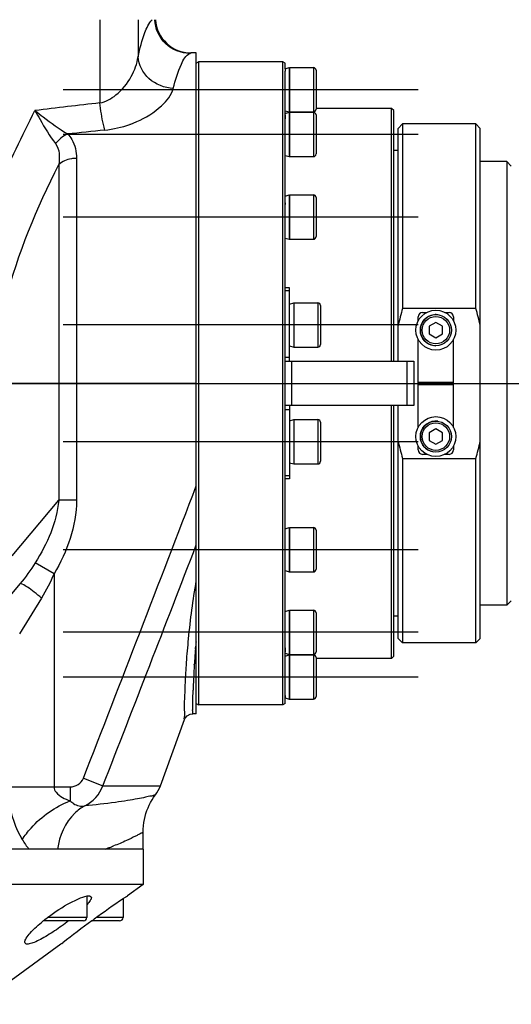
# Model space of a CAD drawing. Header units: millimetres. Extents: x 0 to 11890, y 0 to 8410.
# Tile 66 of 103: x 8321 to 8431, y 2129 to 2351. Entities that reach past the tile are written whole.
import ezdxf

# ---------------------------------------------------------------- set-up
doc = ezdxf.new("R2010")
doc.units = ezdxf.units.MM
doc.header["$LTSCALE"] = 653.95
doc.linetypes.add('CENTER', pattern=[0.6, 0.375, -0.075, 0.075, -0.075])
doc.layers.get('0').update_dxf_attribs({"linetype": 'CONTINUOUS'})
for name, color, linetype in [('304102000001DXF_CONTINUOUS_LINE', 7, 'CONTINUOUS'), ('304103000001_DXF_AXIS', 7, 'CONTINUOUS'), ('304104000014DXF_CONTINUOUS_LINE', 7, 'CONTINUOUS'), ('304104000017DXF_CONTINUOUS_LINE', 7, 'CONTINUOUS'), ('304105000006DXF_CONTINUOUS_LINE', 7, 'CONTINUOUS'), ('304105000009DXF_CONTINUOUS_LINE', 7, 'CONTINUOUS'), ('304301000001_DXF_AXIS', 7, 'CONTINUOUS'), ('304301000001DXF_CONTINUOUS_LINE', 7, 'CONTINUOUS'), ('501023000011DXF_CONTINUOUS_LINE', 7, 'CONTINUOUS'), ('501023000020DXF_CONTINUOUS_LINE', 7, 'CONTINUOUS'), ('501023000257DXF_CONTINUOUS_LINE', 7, 'CONTINUOUS'), ('504001000007DXF_CONTINUOUS_LINE', 7, 'CONTINUOUS'), ('604006000001DXF_CONTINUOUS_LINE', 7, 'CONTINUOUS'), ('604006000006DXF_CONTINUOUS_LINE', 7, 'CONTINUOUS'), ('运动范围_DXF_DIMENSION', 7, 'CONTINUOUS')]:
    doc.layers.add(name, color=color, linetype=linetype)
doc.styles.get("Standard").update_dxf_attribs({"font": 'txt', "width": 0.7})
doc.dimstyles.new('DIMSTYLE_6', dxfattribs={"dimtxt": 100, "dimasz": 60, "dimexe": 2, "dimexo": 0.2, "dimtad": 1, "dimdsep": 46, "dimtxsty": 'Standard', "dimblk": '_FILLED', "dimblk1": '_FILLED', "dimblk2": '_FILLED', "dimcen": 0.09, "dimclrt": 5, "dimazin": 2, "dimtp": 0.01, "dimtm": 0.01, "dimtfac": 1, "dimtofl": 0, "dimtmove": 0, "dimatfit": 3, "dimldrblk": '_FILLED', "dimfxl": 0, "dimtolj": 1, "dimarcsym": 0})

# ---------------------------------------------------------------- blocks, each defined once
blk = doc.blocks.new('_FILLED')
at = {"color": 0, "linetype": 'ByBlock'}
blk.add_solid([(0, 0), (-1, 0.1167), (-1, -0.1167)], dxfattribs=at)
blk = doc.blocks.new('*D33')
at = {"layer": '运动范围_DXF_DIMENSION', "color": 2, "linetype": 'Continuous', "transparency": 16777216}
for p, q in [((7110.32, 2268.78), (9496.4, 2841.39)), ((9066.77, 2738.28), (7110.32, 2268.78)), ((9066.77, 2738.28), (9066.77, 2738.28))]:
    blk.add_line(p, q, dxfattribs=at)
at = {"layer": '运动范围_DXF_DIMENSION', "color": 2, "linetype": 'Continuous', "transparency": 16777216, "xscale": 60, "yscale": 60, "zscale": 60, "rotation": 193.4941138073}
blk.add_blockref('_FILLED', (9066.77, 2738.28), dxfattribs=at)

msp = doc.modelspace()

# ---------------------------------------------------------------- linework, layer by layer
at = {"layer": '304102000001DXF_CONTINUOUS_LINE', "color": 9, "linetype": 'Continuous'}
for p, q in [((8338.61, 2350.777), (8338.611, 2332.02)), ((8347.195, 2350.777), (8347.195, 2342.427)), ((8358.88, 2343.176), (8359.123, 2343.277)), ((8329.316, 2318.132), (8329.316, 2242.422)), ((8333.316, 2319.494), (8333.316, 2242.422)), ((8360.316, 2268.777), (8299.828, 2268.777)), ((8318.823, 2229.916), (8329.316, 2242.422)), ((8333.316, 2242.422), (8329.316, 2242.422)), ((8328.254, 2225.835), (8324.03, 2228.345)), ((8328.254, 2225.834), (8328.254, 2177.777)), ((8325.425, 2220.37), (8320.457, 2212.334)), ((8360.126, 2208.887), (8360.153, 2209.222)), ((8360.265, 2210.513), (8360.287, 2210.752)), ((8360.287, 2210.752), (8360.316, 2211.066)), ((8359.872, 2205.341), (8359.886, 2205.563)), ((8359.61, 2199.444), (8359.613, 2199.585)), ((8334.882, 2179.751), (8339.279, 2178.041)), ((8339.279, 2178.041), (8352.232, 2178.041)), ((8317.867, 2177.777), (8328.254, 2177.777)), ((8328.254, 2177.777), (8331.867, 2177.777)), ((8331.867, 2177.777), (8331.867, 2174.652))]:
    msp.add_line(p, q, dxfattribs=at)
at = {"layer": '304102000001DXF_CONTINUOUS_LINE', "color": 7, "linetype": 'Continuous'}
for p, q in [((8360.316, 2343.277), (8359.123, 2343.277)), ((8360.316, 2194.277), (8360.316, 2343.277)), ((8320.585, 2223.584), (8316.927, 2219.225)), ((8360.316, 2194.277), (8359.542, 2194.277)), ((8352.232, 2178.041), (8357.672, 2192.986)), ((8348.316, 2163.777), (8348.316, 2167.579)), ((8348.316, 2163.777), (8112.316, 2163.777))]:
    msp.add_line(p, q, dxfattribs=at)
for points in [[(8357.663, 2192.961), (8357.806, 2193.27), (8358.288, 2193.835), (8358.942, 2194.185), (8359.542, 2194.277)], [(8348.316, 2167.579), (8348.334, 2168.279), (8348.39, 2169.017), (8348.485, 2169.743), (8348.614, 2170.452), (8348.778, 2171.144), (8348.974, 2171.817), (8349.199, 2172.47), (8349.452, 2173.101), (8349.73, 2173.709), (8350.032, 2174.294), (8350.355, 2174.853), (8350.698, 2175.388), (8351.057, 2175.898), (8351.116, 2175.977)]]:
    msp.add_lwpolyline(points, dxfattribs=at)
for centre, start, end in [((8359.123, 2351.277), 183.58216, 270), ((8344.715, 2180.777), 323.13731, 340)]:
    msp.add_arc(centre, 8, start, end, dxfattribs=at)
at = {"layer": '304102000001DXF_CONTINUOUS_LINE', "color": 9, "linetype": 'Continuous'}
for centre, radius, start, end in [((8560.761, 386.379), 1958.282, 96.513726, 96.945192), ((8337.207, 2349.809), 24.05, 275.92685, 289.80238), ((8337.206, 2349.822), 24.063, 289.79484, 289.93357), ((8337.211, 2349.809), 24.049, 289.93357, 290.13134), ((8337.216, 2349.793), 24.032, 290.13134, 290.29738), ((8337.258, 2349.682), 23.914, 290.29585, 292.15136), ((8337.351, 2349.455), 23.668, 292.15178, 293.78047), ((8565.19, 139.346), 2198.138, 95.888137, 96.108132), ((-5331.285, 7492.396), 14662.48, 338.7566888, 339.0327049), ((-4129.431, 7040.042), 13383.116, 338.6973895, 338.9466939), ((8538.253, 2194.379), 178.717, 175.10786, 175.23594), ((8538.496, 2194.358), 178.962, 174.8209, 175.10782), ((8536.738, 2194.492), 177.198, 176.05346, 176.41798), ((8537.236, 2194.458), 177.697, 175.76656, 176.05345), ((8537.783, 2194.417), 178.245, 175.34368, 175.76653), ((8535.478, 2194.559), 175.937, 176.72805, 178.36322), ((8536.577, 2194.503), 177.037, 176.49005, 176.72998), ((8317.523, 2226.855), 66.887, 289.4305, 290.07129), ((8318.132, 2225.188), 65.113, 290.07082, 290.78472), ((8318.698, 2223.695), 63.516, 290.78579, 291.21689)]:
    msp.add_arc(centre, radius, start, end, dxfattribs=at)
for points, knots in [([(8347.195, 2342.427), (8347.609, 2344.265), (8348.377, 2347.119), (8349.59, 2350), (8350.389, 2350.777)], [0, 0, 0, 0, 0.6283434, 1, 1, 1, 1]), ([(8358.88, 2343.176), (8356.914, 2343.188), (8352.837, 2344.807), (8351.05, 2348.806), (8350.943, 2350.777)], [0, 0, 0, 0, 0.4990858, 1, 1, 1, 1]), ([(8338.611, 2332.02), (8339.925, 2332.29), (8342.815, 2333.865), (8345.763, 2337.649), (8347.001, 2340.878), (8347.195, 2342.427)], [0, 0, 0, 0, 0.284744, 0.6686809, 1, 1, 1, 1]), ([(8355.143, 2335.285), (8353.174, 2335.375), (8349.292, 2336.831), (8347.298, 2340.593), (8347.195, 2342.427)], [0, 0, 0, 0, 0.5177125, 1, 1, 1, 1]), ([(8355.143, 2335.285), (8355.61, 2337.157), (8356.401, 2339.851), (8357.935, 2342.785), (8358.88, 2343.176)], [0, 0, 0, 0, 0.6533765, 1, 1, 1, 1]), ([(8346.894, 2327.796), (8348.915, 2328.686), (8352.158, 2330.652), (8354.761, 2333.751), (8355.143, 2335.285)], [0, 0, 0, 0, 0.5827902, 1, 1, 1, 1]), ([(8339.691, 2325.887), (8339.576, 2326.302), (8339.095, 2328.323), (8338.793, 2330.383), (8338.61, 2332.02)], [0, 0, 0, 0, 0.2070187, 1, 1, 1, 1]), ([(8323.965, 2330.292), (8324.58, 2329.81), (8326.958, 2327.961), (8329.395, 2326.174), (8331.297, 2325.005)], [0, 0, 0, 0, 0.2591268, 1, 1, 1, 1]), ([(8323.965, 2330.292), (8324.335, 2329.612), (8325.768, 2327.062), (8327.278, 2324.541), (8328.588, 2322.833)], [0, 0, 0, 0, 0.2645729, 1, 1, 1, 1]), ([(8331.297, 2325.005), (8331.66, 2324.637), (8332.905, 2323.058), (8333.316, 2320.967), (8333.316, 2319.494)], [0, 0, 0, 0, 0.2599219, 1, 1, 1, 1]), ([(8333.316, 2319.494), (8332.932, 2319.494), (8331.516, 2319.385), (8330.087, 2318.832), (8329.316, 2318.132)], [0, 0, 0, 0, 0.2695256, 1, 1, 1, 1]), ([(8325.425, 2220.37), (8324.889, 2220.839), (8323.873, 2221.677), (8322.367, 2222.799), (8321.458, 2223.318), (8320.699, 2223.72), (8320.585, 2223.584)], [0, 0, 0, 0, 0.3638852, 0.6858635, 0.908989, 1, 1, 1, 1]), ([(8357.663, 2192.961), (8357.566, 2193.109), (8357.804, 2193.882), (8357.591, 2195.389), (8357.77, 2198.023), (8357.846, 2201.587), (8358.129, 2206.104), (8358.769, 2213.773), (8359.594, 2219.912), (8360.316, 2224.232)], [0, 0, 0, 0, 0.0168616, 0.0671914, 0.1502495, 0.2648328, 0.4093149, 0.5816876, 1, 1, 1, 1]), ([(8359.542, 2194.277), (8359.61, 2194.362), (8359.444, 2194.854), (8359.607, 2195.772), (8359.531, 2197.418), (8359.589, 2198.695), (8359.61, 2199.444)], [0, 0, 0, 0, 0.0631874, 0.2521845, 0.5653496, 1, 1, 1, 1]), ([(8317.867, 2177.777), (8317.867, 2176.685), (8318.152, 2172.558), (8319.544, 2168.512), (8321.096, 2165.9)], [0, 0, 0, 0, 0.2643756, 1, 1, 1, 1]), ([(8328.254, 2177.777), (8328.254, 2177.353), (8329.089, 2175.764), (8330.724, 2175.104), (8331.867, 2174.652)], [0, 0, 0, 0, 0.2566026, 1, 1, 1, 1]), ([(8351.115, 2175.978), (8351.117, 2176.065), (8350.571, 2175.718), (8350.016, 2175.79), (8348.644, 2175.368), (8346.937, 2175.081), (8344.668, 2174.665), (8340.723, 2174.088), (8337.5, 2173.73), (8335.196, 2173.525)], [0, 0, 0, 0, 0.0161998, 0.0645906, 0.1447223, 0.2560295, 0.3978533, 0.569552, 1, 1, 1, 1]), ([(8321.097, 2165.9), (8321.668, 2166.831), (8324.527, 2170.542), (8328.553, 2173.309), (8331.866, 2174.652)], [0, 0, 0, 0, 0.2341038, 1, 1, 1, 1]), ([(8335.196, 2173.525), (8334.376, 2173.073), (8331.191, 2170.71), (8329.439, 2166.739), (8329.045, 2163.777)], [0, 0, 0, 0, 0.2387191, 1, 1, 1, 1]), ([(8331.867, 2174.651), (8332.118, 2174.42), (8333.042, 2173.672), (8334.366, 2173.316), (8335.196, 2173.525)], [0, 0, 0, 0, 0.2851438, 1, 1, 1, 1]), ([(8348.316, 2167.579), (8348.319, 2167.62), (8348.088, 2167.395), (8347.861, 2167.361), (8347.289, 2167), (8346.216, 2166.476), (8344.315, 2165.544), (8342.653, 2164.861), (8341.684, 2164.484)], [0, 0, 0, 0, 0.0165179, 0.0657896, 0.1472005, 0.2597863, 0.5741177, 1, 1, 1, 1])]:
    msp.add_open_spline(points, degree=3, knots=knots, dxfattribs=at)
for points in [[(8315.804, 2312.93), (8318.279, 2318.827), (8321.039, 2324.606), (8323.965, 2330.292)], [(8331.297, 2325.005), (8330.244, 2324.525), (8329.306, 2323.741), (8328.588, 2322.833)], [(8328.588, 2322.833), (8329.553, 2321.576), (8329.55, 2319.7), (8329.316, 2318.132)], [(8317.416, 2287.467), (8320.046, 2298.111), (8324.44, 2308.312), (8329.316, 2318.132)], [(8329.316, 2242.422), (8328.865, 2237.43), (8326.707, 2232.582), (8324.03, 2228.345)], [(8333.316, 2242.422), (8333.317, 2236.641), (8331.207, 2230.804), (8328.254, 2225.834)], [(8324.03, 2228.345), (8322.983, 2226.689), (8321.844, 2225.084), (8320.585, 2223.584)], [(8328.254, 2225.834), (8327.431, 2223.955), (8326.504, 2222.114), (8325.425, 2220.37)], [(8331.867, 2177.777), (8333.068, 2177.777), (8334.447, 2178.631), (8334.882, 2179.751)], [(8335.196, 2173.525), (8337.031, 2174.392), (8338.593, 2176.131), (8339.279, 2178.041)], [(8321.096, 2165.9), (8321.54, 2165.154), (8322.04, 2164.437), (8322.604, 2163.777)]]:
    msp.add_open_spline(points, degree=3, dxfattribs=at)
at = {"layer": '304103000001_DXF_AXIS', "color": 7, "linetype": 'CENTER'}
msp.add_line((6333.501, 2268.777), (8534.198, 2268.777), dxfattribs=at)
at = {"layer": '304104000014DXF_CONTINUOUS_LINE', "color": 7, "linetype": 'Continuous'}
for p, q in [((8322.604, 2163.777), (8112.316, 2163.777)), ((8348.316, 2163.777), (8339.774, 2163.777)), ((8348.316, 2163.777), (8348.316, 2155.777)), ((8348.316, 2155.777), (8112.316, 2155.777)), ((8348.316, 2155.777), (8344.816, 2153.234)), ((8344.439, 2152.978), (8344.614, 2153.096)), ((8344.614, 2153.096), (8344.816, 2153.234)), ((8336.767, 2147.577), (8337.125, 2147.837)), ((8337.125, 2147.837), (8337.316, 2147.976)), ((8329.816, 2142.336), (8311.154, 2128.777)), ((8330.007, 2142.485), (8329.816, 2142.336)), ((8330.004, 2142.483), (8330.251, 2142.675))]:
    msp.add_line(p, q, dxfattribs=at)
for centre, radius, start, end in [((8509.668, 1910.095), 293.755, 124.36771, 125.92435), ((8520.253, 1894.823), 312.337, 124.25659, 124.38916), ((8348.725, 2119.387), 36.334, 128.10887, 129.11684), ((8487.685, 1940.179), 256.495, 126.04234, 127.86402)]:
    msp.add_arc(centre, radius, start, end, dxfattribs=at)
for points, knots in [([(8326.301, 2147.976), (8327.882, 2149.216), (8330.326, 2150.868), (8333.534, 2152.503), (8335.044, 2153.089), (8335.714, 2153.199)], [0, 0, 0, 0, 0.5566926, 0.8120076, 1, 1, 1, 1]), ([(8335.714, 2153.199), (8335.95, 2153.237), (8336.363, 2153.343), (8336.671, 2152.985), (8336.671, 2152.847)], [0, 0, 0, 0, 0.6336795, 1, 1, 1, 1]), ([(8336.671, 2152.847), (8336.672, 2152.608), (8336.354, 2152.029), (8335.973, 2151.559), (8335.719, 2151.276)], [0, 0, 0, 0, 0.3851493, 1, 1, 1, 1]), ([(8321.672, 2142.779), (8321.671, 2143.094), (8322.075, 2143.849), (8323.381, 2145.504), (8324.768, 2146.736), (8325.802, 2147.577)], [0, 0, 0, 0, 0.1471849, 0.3765634, 1, 1, 1, 1]), ([(8331.527, 2147.577), (8330.504, 2146.795), (8328.937, 2145.675), (8326.806, 2144.316), (8325.284, 2143.445), (8323.9, 2142.757), (8322.833, 2142.409), (8321.958, 2142.227), (8321.672, 2142.626), (8321.672, 2142.779)], [0, 0, 0, 0, 0.3349962, 0.5008867, 0.656871, 0.7930564, 0.8971042, 0.9603354, 1, 1, 1, 1])]:
    msp.add_open_spline(points, degree=3, knots=knots, dxfattribs=at)
at = {"layer": '304104000017DXF_CONTINUOUS_LINE', "color": 7, "linetype": 'Continuous'}
for p, q in [((8405.816, 2326.277), (8406.816, 2327.277)), ((8423.316, 2327.277), (8406.816, 2327.277)), ((8406.816, 2327.277), (8406.816, 2285.696)), ((8424.316, 2326.277), (8423.316, 2327.277)), ((8423.316, 2285.696), (8423.316, 2327.277)), ((8405.816, 2273.777), (8405.816, 2326.277)), ((8424.316, 2211.277), (8424.316, 2326.277)), ((8430.316, 2318.777), (8424.316, 2318.777)), ((8431.316, 2317.777), (8430.316, 2318.777)), ((8430.316, 2318.777), (8430.316, 2218.777)), ((8423.316, 2285.696), (8406.816, 2285.696)), ((8405.816, 2211.277), (8405.816, 2263.777)), ((8406.816, 2251.858), (8423.316, 2251.858)), ((8406.816, 2251.858), (8406.816, 2210.277)), ((8423.316, 2210.277), (8423.316, 2251.858)), ((8430.316, 2218.777), (8424.316, 2218.777)), ((8431.316, 2219.777), (8430.316, 2218.777)), ((8405.816, 2211.277), (8406.816, 2210.277)), ((8424.316, 2211.277), (8423.316, 2210.277)), ((8423.316, 2210.277), (8406.816, 2210.277))]:
    msp.add_line(p, q, dxfattribs=at)
for centre, start, end in [((8472.608, 2266.635), 163.84281, 167.18752), ((8357.524, 2266.635), 12.81248, 16.15719), ((8472.608, 2270.919), 192.81248, 196.15719), ((8357.524, 2270.919), 343.84281, 347.18752)]:
    msp.add_arc(centre, 68.497, start, end, dxfattribs=at)
at = {"layer": '304105000006DXF_CONTINUOUS_LINE', "color": 7, "linetype": 'Continuous'}
for p, q in [((8411.316, 2284.777), (8412.276, 2284.777)), ((8416.357, 2284.777), (8417.316, 2284.777)), ((8410.316, 2282.817), (8410.316, 2283.777)), ((8418.316, 2283.777), (8418.316, 2282.817)), ((8410.316, 2258.817), (8410.316, 2278.737)), ((8418.316, 2258.817), (8418.316, 2278.737)), ((8410.316, 2269.027), (8418.316, 2269.027)), ((8410.316, 2268.527), (8418.316, 2268.527)), ((8410.316, 2253.777), (8410.316, 2254.737)), ((8418.316, 2254.737), (8418.316, 2253.777)), ((8412.276, 2252.777), (8411.316, 2252.777)), ((8417.316, 2252.777), (8416.357, 2252.777))]:
    msp.add_line(p, q, dxfattribs=at)
for centre, start, end in [((8411.316, 2283.777), 90, 180), ((8417.316, 2283.777), 0, 90), ((8411.316, 2253.777), 180, 270), ((8417.316, 2253.777), 270, 360)]:
    msp.add_arc(centre, 1, start, end, dxfattribs=at)
at = {"layer": '304105000009DXF_CONTINUOUS_LINE', "color": 7, "linetype": 'Continuous'}
for p, q in [((8381.316, 2290.322), (8380.316, 2290.322)), ((8380.316, 2247.28), (8380.316, 2290.259)), ((8381.316, 2273.777), (8381.316, 2290.322)), ((8380.316, 2273.777), (8409.316, 2273.777)), ((8409.316, 2273.777), (8409.316, 2263.777)), ((8409.316, 2263.777), (8380.316, 2263.777)), ((8381.316, 2263.777), (8381.316, 2247.233)), ((8381.316, 2247.232), (8380.316, 2247.232))]:
    msp.add_line(p, q, dxfattribs=at)
at = {"layer": '304105000009DXF_CONTINUOUS_LINE', "color": 9, "linetype": 'Continuous'}
for p, q in [((8381.316, 2289.609), (8380.316, 2289.609)), ((8380.316, 2274.695), (8381.316, 2274.695)), ((8381.816, 2273.777), (8381.816, 2263.777)), ((8407.816, 2263.777), (8407.816, 2273.777)), ((8380.316, 2262.859), (8381.316, 2262.859)), ((8381.316, 2247.945), (8380.316, 2247.945))]:
    msp.add_line(p, q, dxfattribs=at)
at = {"layer": '304301000001_DXF_AXIS', "color": 7, "linetype": 'CENTER'}
for p, q in [((8410.316, 2334.98), (8330.316, 2334.98)), ((8410.316, 2324.901), (8330.316, 2324.901)), ((8410.316, 2306.278), (8330.316, 2306.278)), ((8410.316, 2281.946), (8330.316, 2281.946)), ((8410.316, 2255.609), (8330.316, 2255.609)), ((8410.316, 2231.276), (8330.316, 2231.276)), ((8410.316, 2212.653), (8330.316, 2212.653)), ((8410.316, 2202.574), (8330.316, 2202.574))]:
    msp.add_line(p, q, dxfattribs=at)
at = {"layer": '304301000001DXF_CONTINUOUS_LINE', "color": 7, "linetype": 'Continuous'}
for p, q in [((8360.316, 2340.977), (8360.836, 2341.277)), ((8379.797, 2341.277), (8360.836, 2341.277)), ((8360.836, 2341.277), (8360.836, 2196.277)), ((8380.316, 2340.977), (8379.797, 2341.277)), ((8379.797, 2196.277), (8379.797, 2341.277)), ((8380.316, 2339.69), (8380.316, 2340.977)), ((8380.316, 2290.259), (8380.316, 2339.147)), ((8404.316, 2330.777), (8387.316, 2330.777)), ((8404.816, 2330.277), (8404.316, 2330.777)), ((8404.316, 2273.777), (8404.316, 2330.777)), ((8404.816, 2273.777), (8404.816, 2330.277)), ((8405.816, 2321.277), (8404.816, 2321.277)), ((8404.316, 2206.777), (8404.316, 2263.777)), ((8404.816, 2207.278), (8404.816, 2263.777)), ((8380.316, 2196.577), (8380.316, 2247.28)), ((8405.816, 2216.277), (8404.816, 2216.277)), ((8404.316, 2206.777), (8387.316, 2206.777)), ((8404.816, 2207.277), (8404.316, 2206.777)), ((8360.316, 2196.577), (8360.836, 2196.277)), ((8379.797, 2196.277), (8360.836, 2196.277)), ((8380.316, 2196.577), (8379.797, 2196.277))]:
    msp.add_line(p, q, dxfattribs=at)
at = {"layer": '501023000011DXF_CONTINUOUS_LINE', "color": 7, "linetype": 'Continuous'}
for p, q in [((8335.672, 2153.165), (8335.672, 2148.377)), ((8343.816, 2152.552), (8343.816, 2148.377)), ((8334.872, 2147.577), (8325.829, 2147.577)), ((8343.016, 2147.577), (8336.772, 2147.577))]:
    msp.add_line(p, q, dxfattribs=at)
at = {"layer": '501023000011DXF_CONTINUOUS_LINE', "color": 9, "linetype": 'Continuous'}
for p, q in [((8335.672, 2148.377), (8326.85, 2148.377)), ((8343.816, 2148.377), (8337.876, 2148.377))]:
    msp.add_line(p, q, dxfattribs=at)
at = {"layer": '501023000011DXF_CONTINUOUS_LINE', "color": 7, "linetype": 'Continuous'}
for centre in [(8334.872, 2148.377), (8343.016, 2148.377)]:
    msp.add_arc(centre, 0.8, 269.99999, 360, dxfattribs=at)
at = {"layer": '501023000020DXF_CONTINUOUS_LINE', "color": 7, "linetype": 'Continuous'}
for p, q in [((8414.316, 2282.509), (8412.816, 2281.643)), ((8415.816, 2281.643), (8414.316, 2282.509)), ((8412.816, 2281.643), (8412.816, 2279.911)), ((8415.816, 2279.911), (8415.816, 2281.643)), ((8412.816, 2279.911), (8414.316, 2279.045)), ((8414.316, 2279.045), (8415.816, 2279.911)), ((8414.316, 2258.509), (8412.816, 2257.643)), ((8415.816, 2257.643), (8414.316, 2258.509)), ((8412.816, 2257.643), (8412.816, 2255.911)), ((8412.816, 2255.911), (8414.316, 2255.045)), ((8414.316, 2255.045), (8415.816, 2255.911)), ((8415.816, 2255.911), (8415.816, 2257.643))]:
    msp.add_line(p, q, dxfattribs=at)
for centre in [(8414.316, 2280.777), (8414.316, 2256.777)]:
    msp.add_circle(centre, 3.5, dxfattribs=at)
at = {"layer": '501023000020DXF_CONTINUOUS_LINE', "color": 9, "linetype": 'Continuous'}
for centre in [(8414.316, 2280.777), (8414.316, 2256.777)]:
    msp.add_circle(centre, 3.1, dxfattribs=at)
at = {"layer": '501023000257DXF_CONTINUOUS_LINE', "color": 7, "linetype": 'Continuous'}
for p, q in [((8381.316, 2339.98), (8386.716, 2339.98)), ((8381.316, 2339.98), (8381.316, 2329.98)), ((8387.316, 2339.38), (8387.316, 2330.58)), ((8381.316, 2329.98), (8386.716, 2329.98)), ((8381.316, 2329.901), (8386.716, 2329.901)), ((8381.316, 2329.901), (8381.316, 2319.901)), ((8387.316, 2329.301), (8387.316, 2320.501)), ((8381.316, 2319.901), (8386.716, 2319.901)), ((8381.316, 2311.278), (8386.716, 2311.278)), ((8381.316, 2311.278), (8381.316, 2301.278)), ((8387.316, 2310.678), (8387.316, 2301.878)), ((8381.316, 2301.278), (8386.716, 2301.278)), ((8382.316, 2286.946), (8387.716, 2286.946)), ((8382.316, 2286.946), (8382.316, 2276.946)), ((8388.316, 2286.346), (8388.316, 2277.546)), ((8382.316, 2276.946), (8387.716, 2276.946)), ((8382.316, 2260.609), (8387.716, 2260.609)), ((8382.316, 2260.609), (8382.316, 2250.609)), ((8388.316, 2260.009), (8388.316, 2251.209)), ((8382.316, 2250.609), (8387.716, 2250.609)), ((8381.316, 2236.276), (8386.716, 2236.276)), ((8381.316, 2236.276), (8381.316, 2226.276)), ((8387.316, 2235.676), (8387.316, 2226.876)), ((8381.316, 2226.276), (8386.716, 2226.276)), ((8381.316, 2217.653), (8386.716, 2217.653)), ((8381.316, 2217.653), (8381.316, 2207.653)), ((8387.316, 2217.053), (8387.316, 2208.253)), ((8381.316, 2207.653), (8386.716, 2207.653)), ((8381.316, 2207.574), (8386.716, 2207.574)), ((8381.316, 2207.574), (8381.316, 2197.574)), ((8387.316, 2206.974), (8387.316, 2198.174)), ((8381.316, 2197.574), (8386.716, 2197.574))]:
    msp.add_line(p, q, dxfattribs=at)
at = {"layer": '501023000257DXF_CONTINUOUS_LINE', "color": 9, "linetype": 'Continuous'}
for p, q in [((8386.716, 2339.98), (8386.716, 2329.98)), ((8386.716, 2329.901), (8386.716, 2319.901)), ((8386.716, 2311.278), (8386.716, 2301.278)), ((8387.716, 2286.946), (8387.716, 2276.946)), ((8387.716, 2260.609), (8387.716, 2250.609)), ((8386.716, 2236.276), (8386.716, 2226.276)), ((8386.716, 2217.653), (8386.716, 2207.653)), ((8386.716, 2207.574), (8386.716, 2197.574))]:
    msp.add_line(p, q, dxfattribs=at)
at = {"layer": '501023000257DXF_CONTINUOUS_LINE', "color": 7, "linetype": 'Continuous'}
for centre, start, end in [((8386.716, 2339.38), 0, 90), ((8386.716, 2330.58), 270, 360), ((8386.716, 2329.301), 0, 90), ((8386.716, 2320.501), 270, 360), ((8386.716, 2310.678), 0, 90), ((8386.716, 2301.878), 270, 360), ((8387.716, 2286.346), 0, 90), ((8387.716, 2277.546), 270, 360), ((8387.716, 2260.009), 0, 90), ((8387.716, 2251.209), 270, 360), ((8386.716, 2235.676), 0, 90), ((8386.716, 2226.876), 270, 360), ((8386.716, 2217.053), 0, 90), ((8386.716, 2208.253), 270, 360), ((8386.716, 2206.974), 0, 90), ((8386.716, 2198.174), 270, 360)]:
    msp.add_arc(centre, 0.6, start, end, dxfattribs=at)
at = {"layer": '504001000007DXF_CONTINUOUS_LINE', "color": 7, "linetype": 'Continuous'}
for centre in [(8414.316, 2280.777), (8414.316, 2256.777)]:
    msp.add_circle(centre, 4.5, dxfattribs=at)
at = {"layer": '604006000001DXF_CONTINUOUS_LINE', "color": 7, "linetype": 'Continuous'}
for centre, start, end in [((8414.316, 2280.777), 97.71544, 262.28456), ((8414.316, 2280.777), 82.28456, 95.34465), ((8414.316, 2280.777), 264.65998, 270), ((8414.316, 2256.777), 82.28456, 262.28456)]:
    msp.add_arc(centre, 3.5, start, end, dxfattribs=at)
at = {"layer": '604006000006DXF_CONTINUOUS_LINE', "color": 7, "linetype": 'Continuous'}
for p, q in [((8380.316, 2339.703), (8381.277, 2339.98)), ((8381.277, 2339.98), (8381.316, 2339.844)), ((8381.277, 2339.98), (8381.277, 2329.98)), ((8380.316, 2339.703), (8380.316, 2339.147)), ((8380.316, 2330.257), (8381.277, 2329.98)), ((8380.316, 2329.624), (8381.277, 2329.901)), ((8380.316, 2329.306), (8380.316, 2328.392)), ((8381.277, 2329.98), (8381.316, 2330.116)), ((8381.277, 2329.901), (8381.316, 2329.766)), ((8381.277, 2329.901), (8381.277, 2319.901)), ((8380.316, 2320.178), (8381.277, 2319.901)), ((8381.277, 2319.901), (8381.316, 2320.037)), ((8380.316, 2311.001), (8381.277, 2311.278)), ((8381.277, 2311.278), (8381.316, 2311.142)), ((8381.277, 2311.278), (8381.277, 2301.278)), ((8380.316, 2309.46), (8380.316, 2309.105)), ((8380.316, 2301.555), (8381.277, 2301.278)), ((8381.277, 2301.278), (8381.316, 2301.414)), ((8381.316, 2286.669), (8382.277, 2286.946)), ((8382.277, 2286.946), (8382.316, 2286.81)), ((8382.277, 2286.946), (8382.277, 2276.946)), ((8381.316, 2277.223), (8382.277, 2276.946)), ((8382.277, 2276.946), (8382.316, 2277.081)), ((8381.316, 2260.331), (8382.277, 2260.609)), ((8382.277, 2260.609), (8382.316, 2260.473)), ((8382.277, 2260.609), (8382.277, 2250.609)), ((8381.316, 2250.886), (8382.277, 2250.609)), ((8382.277, 2250.609), (8382.316, 2250.744)), ((8380.316, 2235.999), (8381.277, 2236.276)), ((8381.277, 2236.276), (8381.316, 2236.14)), ((8381.277, 2236.276), (8381.277, 2226.276)), ((8380.316, 2228.449), (8380.316, 2228.43)), ((8380.316, 2226.553), (8381.277, 2226.276)), ((8381.277, 2226.276), (8381.316, 2226.412)), ((8380.316, 2217.376), (8381.277, 2217.653)), ((8381.277, 2217.653), (8381.316, 2217.517)), ((8381.277, 2217.653), (8381.277, 2207.653)), ((8380.316, 2209.163), (8380.316, 2208.192)), ((8380.316, 2207.93), (8381.277, 2207.653)), ((8380.316, 2207.297), (8381.277, 2207.574)), ((8381.277, 2207.653), (8381.316, 2207.789)), ((8381.277, 2207.574), (8381.316, 2207.438)), ((8381.277, 2207.574), (8381.277, 2197.574)), ((8380.316, 2198.387), (8380.316, 2197.851)), ((8380.316, 2197.851), (8381.277, 2197.574)), ((8381.277, 2197.574), (8381.316, 2197.71))]:
    msp.add_line(p, q, dxfattribs=at)

# ---------------------------------------------------------------- dimensions: what is measured, and where the dimension line sits
at = {"layer": '运动范围_DXF_DIMENSION', "color": 2, "linetype": 'Continuous'}
dim = msp.add_radius_dim(center=(7110.316, 2268.777), mpoint=(9066.769, 2738.284), text='R<>', dimstyle='DIMSTYLE_6', override={"dimpost": '<>'}, dxfattribs=at)
dim.commit()
dim.dimension.update_dxf_attribs({"geometry": '*D33', "text_midpoint": (9150.228, 2784.022), "dimtype": 164})

doc.saveas('drawing.dxf')
